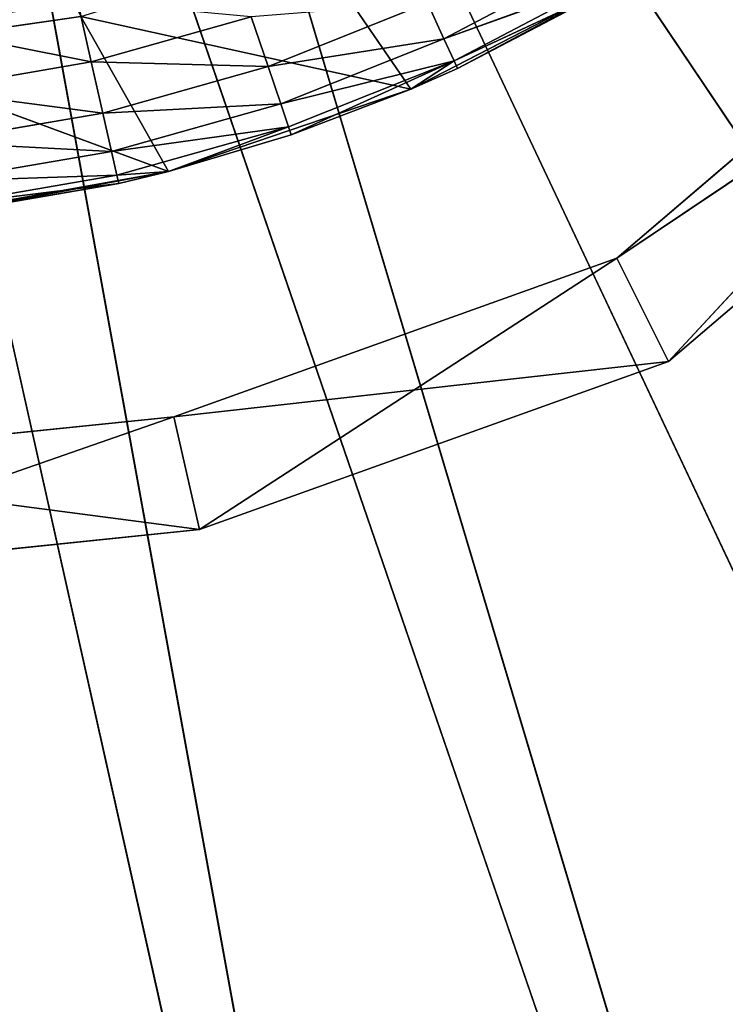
# Model space of a CAD drawing. Extents: x 396.9 to 451.9, y 0 to 55.
# Tile 29 of 256: x 426.1 to 430.3, y 12.4 to 18.4. Entities that reach past the tile are written whole.
import ezdxf

# ---------------------------------------------------------------- set-up
doc = ezdxf.new("R2010")
doc.units = 0
doc.header["$LTSCALE"] = 25.4
doc.layers.get('0').update_dxf_attribs({"color": 13, "linetype": 'CONTINUOUS'})

# ---------------------------------------------------------------- blocks, each defined once
blk = doc.blocks.new('LASER-490-8796-8797-8798_S')
at = {"color": 0}
for p, q in [((41.6019, 61.9847, 112.1072), (36.7452, 40.3016, 112.1072)), ((41.6019, 61.9847, 112.1072), (36.7452, 40.3016, 112.1072)), ((41.6019, 61.9847, 111.3072), (37.6336, 40.1924, 111.3072)), ((41.6019, 61.9847, 111.3072), (37.6336, 40.1924, 111.3072)), ((41.6019, 61.9847, 112.1072), (37.6336, 40.1924, 112.1072)), ((41.6019, 61.9847, 112.1072), (37.6336, 40.1924, 112.1072)), ((37.6336, 40.1924, 111.3072), (44.8275, 61.1511, 111.3072)), ((37.6336, 40.1924, 111.3072), (44.8275, 61.1511, 111.3072)), ((44.8275, 61.1511, 112.1072), (37.6336, 40.1924, 112.1072)), ((44.8275, 61.1511, 112.1072), (37.6336, 40.1924, 112.1072)), ((44.8275, 61.1511, 111.3072), (38.4729, 39.8813, 111.3072)), ((44.8275, 61.1511, 111.3072), (38.4729, 39.8813, 111.3072)), ((38.4729, 39.8813, 112.1072), (44.8275, 61.1511, 112.1072)), ((38.4729, 39.8813, 112.1072), (44.8275, 61.1511, 112.1072)), ((47.9201, 59.9118, 111.3072), (38.4729, 39.8813, 111.3072)), ((47.9201, 59.9118, 111.3072), (38.4729, 39.8813, 111.3072)), ((47.9201, 59.9118, 112.1072), (38.4729, 39.8813, 112.1072)), ((47.9201, 59.9118, 112.1072), (38.4729, 39.8813, 112.1072)), ((38.4729, 39.8813, 111.3072), (50.8288, 58.2872, 111.3072)), ((38.4729, 39.8813, 111.3072), (50.8288, 58.2872, 111.3072)), ((50.8288, 58.2872, 112.1072), (38.4729, 39.8813, 112.1072)), ((50.8288, 58.2872, 112.1072), (38.4729, 39.8813, 112.1072)), ((39.3045, 46.4694, 1335.9017), (37.7819, 46.7423, 1335.9017)), ((39.3045, 46.4694, 1335.9017), (37.7819, 46.7423, 1335.9017)), ((39.0035, 46.5422, 1311.4017), (37.9358, 46.7253, 1311.4017)), ((37.9358, 46.7253, 1311.4017), (39.3045, 46.4694, 1335.9017)), ((37.9358, 46.7253, 1311.4017), (39.3045, 46.4694, 1335.9017)), ((39.0035, 46.5422, 1311.4017), (37.9358, 46.7253, 1311.4017)), ((39.0035, 46.5422, 1311.4017), (37.9299, 46.6755, 1310.9567)), ((39.0035, 46.5422, 1311.4017), (37.9299, 46.6755, 1310.9567)), ((38.9925, 46.4933, 1310.9567), (37.9299, 46.6755, 1310.9567)), ((38.9925, 46.4933, 1310.9567), (37.9299, 46.6755, 1310.9567)), ((38.9599, 46.349, 1310.5339), (37.9126, 46.5286, 1310.5339)), ((37.9126, 46.5286, 1310.5339), (38.9925, 46.4933, 1310.9567)), ((37.9126, 46.5286, 1310.5339), (38.9925, 46.4933, 1310.9567)), ((38.9599, 46.349, 1310.5339), (37.9126, 46.5286, 1310.5339)), ((39.0035, 46.5422, 1311.4017), (38.9925, 46.4933, 1310.9567)), ((39.0035, 46.5422, 1311.4017), (38.9925, 46.4933, 1310.9567)), ((39.3045, 46.4694, 1311.4017), (39.0035, 46.5422, 1311.4017)), ((39.0035, 46.5422, 1311.4017), (39.3045, 46.4694, 1335.9017)), ((39.0035, 46.5422, 1311.4017), (39.3045, 46.4694, 1335.9017)), ((39.3045, 46.4694, 1311.4017), (39.0035, 46.5422, 1311.4017)), ((39.3045, 46.4694, 1335.9017), (37.3288, 45.7419, 1335.9017)), ((39.3045, 46.4694, 1335.9017), (37.3288, 45.7419, 1335.9017)), ((39.3045, 46.4694, 1335.9017), (38.7754, 45.5326, 1335.9017)), ((39.3045, 46.4694, 1335.9017), (38.7754, 45.5326, 1335.9017)), ((38.9599, 46.349, 1310.5339), (38.9925, 46.4933, 1310.9567)), ((38.9599, 46.349, 1310.5339), (38.9925, 46.4933, 1310.9567)), ((39.3045, 46.4694, 1311.4017), (38.9925, 46.4933, 1310.9567)), ((39.3045, 46.4694, 1311.4017), (38.9925, 46.4933, 1310.9567)), ((40.0302, 46.2009, 1310.9567), (38.9925, 46.4933, 1310.9567)), ((40.0302, 46.2009, 1310.9567), (38.9925, 46.4933, 1310.9567)), ((40.7695, 45.9726, 1335.9017), (39.3045, 46.4694, 1335.9017)), ((39.3045, 46.4694, 1311.4017), (39.3045, 46.4694, 1335.9017)), ((39.3045, 46.4694, 1335.9017), (40.0463, 46.2484, 1311.4017)), ((40.0463, 46.2484, 1311.4017), (39.3045, 46.4694, 1311.4017)), ((39.3045, 46.4694, 1335.9017), (40.0463, 46.2484, 1311.4017)), ((40.7695, 45.9726, 1335.9017), (39.3045, 46.4694, 1335.9017)), ((39.3045, 46.4694, 1311.4017), (39.3045, 46.4694, 1335.9017)), ((39.3045, 46.4694, 1311.4017), (40.0302, 46.2009, 1310.9567)), ((39.3045, 46.4694, 1311.4017), (40.0302, 46.2009, 1310.9567)), ((40.0463, 46.2484, 1311.4017), (39.3045, 46.4694, 1311.4017)), ((37.8846, 46.292, 1310.1548), (38.9599, 46.349, 1310.5339)), ((37.8846, 46.292, 1310.1548), (38.9599, 46.349, 1310.5339)), ((38.9074, 46.1166, 1310.1548), (38.9599, 46.349, 1310.5339)), ((38.9074, 46.1166, 1310.1548), (38.9599, 46.349, 1310.5339)), ((39.9827, 46.0609, 1310.5339), (38.9599, 46.349, 1310.5339)), ((38.9599, 46.349, 1310.5339), (40.0302, 46.2009, 1310.9567)), ((38.9599, 46.349, 1310.5339), (40.0302, 46.2009, 1310.9567)), ((39.9827, 46.0609, 1310.5339), (38.9599, 46.349, 1310.5339)), ((38.9074, 46.1166, 1310.1548), (37.8846, 46.292, 1310.1548)), ((38.9074, 46.1166, 1310.1548), (37.8846, 46.292, 1310.1548)), ((40.0463, 46.2484, 1311.4017), (40.0302, 46.2009, 1310.9567)), ((40.0463, 46.2484, 1311.4017), (40.0302, 46.2009, 1310.9567)), ((40.7695, 45.9726, 1335.9017), (40.0463, 46.2484, 1311.4017)), ((40.7695, 45.9726, 1335.9017), (40.0463, 46.2484, 1311.4017)), ((40.7695, 45.9726, 1311.4017), (40.0463, 46.2484, 1311.4017)), ((40.0463, 46.2484, 1311.4017), (41.0317, 45.8017, 1310.9567)), ((40.0463, 46.2484, 1311.4017), (41.0317, 45.8017, 1310.9567)), ((40.7695, 45.9726, 1311.4017), (40.0463, 46.2484, 1311.4017)), ((39.9827, 46.0609, 1310.5339), (40.0302, 46.2009, 1310.9567)), ((39.9827, 46.0609, 1310.5339), (40.0302, 46.2009, 1310.9567)), ((41.0317, 45.8017, 1310.9567), (40.0302, 46.2009, 1310.9567)), ((41.0317, 45.8017, 1310.9567), (40.0302, 46.2009, 1310.9567)), ((37.8475, 45.9775, 1309.8381), (38.9074, 46.1166, 1310.1548)), ((37.8475, 45.9775, 1309.8381), (38.9074, 46.1166, 1310.1548)), ((38.8376, 45.8077, 1309.8381), (38.9074, 46.1166, 1310.1548)), ((38.8376, 45.8077, 1309.8381), (38.9074, 46.1166, 1310.1548)), ((39.9062, 45.8352, 1310.1548), (38.9074, 46.1166, 1310.1548)), ((38.9074, 46.1166, 1310.1548), (39.9827, 46.0609, 1310.5339)), ((38.9074, 46.1166, 1310.1548), (39.9827, 46.0609, 1310.5339)), ((39.9062, 45.8352, 1310.1548), (38.9074, 46.1166, 1310.1548)), ((39.9062, 45.8352, 1310.1548), (39.9827, 46.0609, 1310.5339)), ((39.9062, 45.8352, 1310.1548), (39.9827, 46.0609, 1310.5339)), ((40.9698, 45.6674, 1310.5339), (39.9827, 46.0609, 1310.5339)), ((39.9827, 46.0609, 1310.5339), (41.0317, 45.8017, 1310.9567)), ((39.9827, 46.0609, 1310.5339), (41.0317, 45.8017, 1310.9567)), ((40.9698, 45.6674, 1310.5339), (39.9827, 46.0609, 1310.5339)), ((38.8376, 45.8077, 1309.8381), (37.8475, 45.9775, 1309.8381)), ((38.8376, 45.8077, 1309.8381), (37.8475, 45.9775, 1309.8381)), ((40.7695, 45.9726, 1335.9017), (38.7754, 45.5326, 1335.9017)), ((40.7695, 45.9726, 1335.9017), (38.7754, 45.5326, 1335.9017)), ((40.7695, 45.9726, 1335.9017), (40.1715, 45.0996, 1335.9017)), ((40.7695, 45.9726, 1335.9017), (40.1715, 45.0996, 1335.9017)), ((42.144, 45.263, 1335.9017), (40.7695, 45.9726, 1335.9017)), ((41.0527, 45.8473, 1311.4017), (40.7695, 45.9726, 1335.9017)), ((42.144, 45.263, 1335.9017), (40.7695, 45.9726, 1335.9017)), ((40.7695, 45.9726, 1335.9017), (40.7695, 45.9726, 1311.4017)), ((40.7695, 45.9726, 1335.9017), (40.7695, 45.9726, 1311.4017)), ((41.0527, 45.8473, 1311.4017), (40.7695, 45.9726, 1335.9017)), ((41.0527, 45.8473, 1311.4017), (40.7695, 45.9726, 1311.4017)), ((40.7695, 45.9726, 1311.4017), (41.0317, 45.8017, 1310.9567)), ((41.0527, 45.8473, 1311.4017), (40.7695, 45.9726, 1311.4017)), ((40.7695, 45.9726, 1311.4017), (41.0317, 45.8017, 1310.9567)), ((37.803, 45.6009, 1309.5999), (38.8376, 45.8077, 1309.8381)), ((37.803, 45.6009, 1309.5999), (38.8376, 45.8077, 1309.8381)), ((38.754, 45.4378, 1309.5999), (38.8376, 45.8077, 1309.8381)), ((38.754, 45.4378, 1309.5999), (38.8376, 45.8077, 1309.8381)), ((38.8376, 45.8077, 1309.8381), (39.9062, 45.8352, 1310.1548)), ((38.8376, 45.8077, 1309.8381), (39.9062, 45.8352, 1310.1548)), ((39.8045, 45.5353, 1309.8381), (38.8376, 45.8077, 1309.8381)), ((39.8045, 45.5353, 1309.8381), (38.8376, 45.8077, 1309.8381)), ((39.8045, 45.5353, 1309.8381), (39.9062, 45.8352, 1310.1548)), ((39.8045, 45.5353, 1309.8381), (39.9062, 45.8352, 1310.1548)), ((40.8701, 45.451, 1310.1548), (39.9062, 45.8352, 1310.1548)), ((39.9062, 45.8352, 1310.1548), (40.9698, 45.6674, 1310.5339)), ((39.9062, 45.8352, 1310.1548), (40.9698, 45.6674, 1310.5339)), ((40.8701, 45.451, 1310.1548), (39.9062, 45.8352, 1310.1548)), ((40.9698, 45.6674, 1310.5339), (41.0317, 45.8017, 1310.9567)), ((40.9698, 45.6674, 1310.5339), (41.0317, 45.8017, 1310.9567)), ((41.0527, 45.8473, 1311.4017), (41.0317, 45.8017, 1310.9567)), ((41.0527, 45.8473, 1311.4017), (41.0317, 45.8017, 1310.9567)), ((42.0116, 45.3431, 1311.4017), (41.0317, 45.8017, 1310.9567)), ((42.0116, 45.3431, 1311.4017), (41.0317, 45.8017, 1310.9567)), ((41.9859, 45.3, 1310.9567), (41.0317, 45.8017, 1310.9567)), ((41.9859, 45.3, 1310.9567), (41.0317, 45.8017, 1310.9567)), ((42.0116, 45.3431, 1311.4017), (41.0527, 45.8473, 1311.4017)), ((41.0527, 45.8473, 1311.4017), (42.144, 45.263, 1335.9017)), ((41.0527, 45.8473, 1311.4017), (42.144, 45.263, 1335.9017)), ((42.0116, 45.3431, 1311.4017), (41.0527, 45.8473, 1311.4017)), ((37.3288, 45.7419, 1319.4017), (38.7754, 45.5326, 1335.9017)), ((38.7754, 45.5326, 1335.9017), (37.3288, 45.7419, 1335.9017)), ((37.3288, 45.7419, 1319.4017), (38.7754, 45.5326, 1335.9017)), ((37.3288, 45.7419, 1319.4017), (38.7754, 45.5326, 1319.4017)), ((38.7754, 45.5326, 1335.9017), (37.3288, 45.7419, 1335.9017)), ((37.3288, 45.7419, 1319.4017), (38.7754, 45.5326, 1319.4017)), ((40.8701, 45.451, 1310.1548), (40.9698, 45.6674, 1310.5339)), ((40.8701, 45.451, 1310.1548), (40.9698, 45.6674, 1310.5339)), ((41.9103, 45.1729, 1310.5339), (40.9698, 45.6674, 1310.5339)), ((40.9698, 45.6674, 1310.5339), (41.9859, 45.3, 1310.9567)), ((40.9698, 45.6674, 1310.5339), (41.9859, 45.3, 1310.9567)), ((41.9103, 45.1729, 1310.5339), (40.9698, 45.6674, 1310.5339))]:
    blk.add_line(p, q, dxfattribs=at)
at = {"color": 7}
for p, q in [((36.4942, 48.9446, 873.2045), (39.3367, 47.9534, 873.2045)), ((36.4942, 48.9446, 873.2045), (39.3367, 47.9534, 873.2045)), ((36.4942, 48.9446, 873.2045), (39.4918, 48.636, 873.2045)), ((39.4918, 48.636, 1373.2045), (36.4942, 48.9446, 1373.2045)), ((39.4918, 48.636, 873.2045), (36.4942, 48.9446, 1373.2045)), ((39.4918, 48.636, 1373.2045), (36.4942, 48.9446, 1373.2045)), ((36.4942, 48.9446, 873.2045), (39.4918, 48.636, 873.2045)), ((39.4918, 48.636, 873.2045), (36.4942, 48.9446, 1373.2045)), ((39.4918, 48.636, 1373.2045), (36.507, 48.2447, 1373.2045)), ((39.4918, 48.636, 1373.2045), (36.507, 48.2447, 1373.2045)), ((39.4918, 48.636, 873.2045), (39.3367, 47.9534, 873.2045)), ((39.4918, 48.636, 873.2045), (39.3367, 47.9534, 873.2045)), ((39.3367, 47.9534, 1373.2045), (39.4918, 48.636, 1373.2045)), ((39.3367, 47.9534, 1373.2045), (39.4918, 48.636, 1373.2045)), ((39.4918, 48.636, 873.2045), (42.0145, 46.9934, 873.2045)), ((39.4918, 48.636, 873.2045), (42.0145, 46.9934, 873.2045)), ((39.4918, 48.636, 873.2045), (42.3284, 47.619, 873.2045)), ((42.3284, 47.619, 1373.2045), (39.4918, 48.636, 1373.2045)), ((39.4918, 48.636, 873.2045), (42.3284, 47.619, 873.2045)), ((39.4918, 48.636, 873.2045), (39.4918, 48.636, 1373.2045)), ((39.4918, 48.636, 1373.2045), (42.3284, 47.619, 873.2045)), ((39.4918, 48.636, 873.2045), (39.4918, 48.636, 1373.2045)), ((39.4918, 48.636, 1373.2045), (42.3284, 47.619, 873.2045)), ((42.3284, 47.619, 1373.2045), (39.4918, 48.636, 1373.2045)), ((39.3367, 47.9534, 873.2045), (36.507, 48.2447, 873.2045)), ((36.507, 48.2447, 1373.2045), (39.3367, 47.9534, 1373.2045)), ((39.3367, 47.9534, 1373.2045), (36.507, 48.2447, 873.2045)), ((39.3367, 47.9534, 873.2045), (36.507, 48.2447, 873.2045)), ((39.3367, 47.9534, 1373.2045), (36.507, 48.2447, 873.2045)), ((36.507, 48.2447, 1373.2045), (39.3367, 47.9534, 1373.2045)), ((42.0145, 46.9934, 873.2045), (39.3367, 47.9534, 873.2045)), ((42.3284, 47.619, 1373.2045), (39.3367, 47.9534, 1373.2045)), ((39.3367, 47.9534, 1373.2045), (42.0145, 46.9934, 1373.2045)), ((42.3284, 47.619, 1373.2045), (39.3367, 47.9534, 1373.2045)), ((42.0145, 46.9934, 1373.2045), (39.3367, 47.9534, 873.2045)), ((42.0145, 46.9934, 873.2045), (39.3367, 47.9534, 873.2045)), ((42.0145, 46.9934, 1373.2045), (39.3367, 47.9534, 873.2045)), ((39.3367, 47.9534, 1373.2045), (42.0145, 46.9934, 1373.2045)), ((39.3367, 47.9534, 1373.2045), (39.3367, 47.9534, 873.2045)), ((39.3367, 47.9534, 1373.2045), (39.3367, 47.9534, 873.2045)), ((42.3284, 47.619, 873.2045), (42.0145, 46.9934, 873.2045)), ((42.3284, 47.619, 873.2045), (42.0145, 46.9934, 873.2045)), ((42.3284, 47.619, 1373.2045), (42.0145, 46.9934, 1373.2045)), ((42.3284, 47.619, 1373.2045), (42.0145, 46.9934, 1373.2045)), ((42.3284, 47.619, 873.2045), (46.3096, 43.3259, 873.2045)), ((42.3284, 47.619, 873.2045), (46.3096, 43.3259, 873.2045)), ((42.3284, 47.619, 873.2045), (46.8783, 43.734, 873.2045)), ((46.8783, 43.734, 1373.2045), (42.3284, 47.619, 1373.2045)), ((42.3284, 47.619, 873.2045), (46.8783, 43.734, 873.2045)), ((42.3284, 47.619, 873.2045), (46.8783, 43.734, 1373.2045)), ((42.3284, 47.619, 873.2045), (46.8783, 43.734, 1373.2045)), ((42.3284, 47.619, 873.2045), (42.3284, 47.619, 1373.2045)), ((46.8783, 43.734, 1373.2045), (42.3284, 47.619, 1373.2045)), ((42.3284, 47.619, 873.2045), (42.3284, 47.619, 1373.2045)), ((46.3096, 43.3259, 873.2045), (42.0145, 46.9934, 873.2045)), ((46.8783, 43.734, 1373.2045), (42.0145, 46.9934, 1373.2045)), ((42.0145, 46.9934, 1373.2045), (46.3096, 43.3259, 1373.2045)), ((46.8783, 43.734, 1373.2045), (42.0145, 46.9934, 1373.2045)), ((46.3096, 43.3259, 1373.2045), (42.0145, 46.9934, 873.2045)), ((46.3096, 43.3259, 873.2045), (42.0145, 46.9934, 873.2045)), ((46.3096, 43.3259, 1373.2045), (42.0145, 46.9934, 873.2045)), ((42.0145, 46.9934, 1373.2045), (46.3096, 43.3259, 1373.2045)), ((42.0145, 46.9934, 1373.2045), (42.0145, 46.9934, 873.2045)), ((42.0145, 46.9934, 1373.2045), (42.0145, 46.9934, 873.2045))]:
    blk.add_line(p, q, dxfattribs=at)
at = {"color": 0}
mesh = blk.add_polyface(dxfattribs=at)
corners = [(41.6019, 61.9847, 112.1072), (38.2961, 62.399, 112.1072), (36.7452, 40.3016, 112.1072)]
mesh.append_faces([[corners[k] for k in face] for face in [(0, 1, 2)]], dxfattribs={"color": 0})
mesh = blk.add_polyface(dxfattribs=at)
corners = [(41.6019, 61.9847, 111.3072), (37.6336, 40.1924, 111.3072), (38.2961, 62.399, 111.3072)]
mesh.append_faces([[corners[k] for k in face] for face in [(0, 1, 2)]], dxfattribs={"color": 0})
mesh = blk.add_polyface(dxfattribs=at)
corners = [(41.6019, 61.9847, 112.1072), (36.7452, 40.3016, 112.1072), (37.6336, 40.1924, 112.1072)]
mesh.append_faces([[corners[k] for k in face] for face in [(0, 1, 2)]], dxfattribs={"color": 0})
mesh = blk.add_polyface(dxfattribs=at)
corners = [(44.8275, 61.1511, 111.3072), (37.6336, 40.1924, 111.3072), (41.6019, 61.9847, 111.3072)]
mesh.append_faces([[corners[k] for k in face] for face in [(0, 1, 2)]], dxfattribs={"color": 0})
mesh = blk.add_polyface(dxfattribs=at)
corners = [(44.8275, 61.1511, 112.1072), (41.6019, 61.9847, 112.1072), (37.6336, 40.1924, 112.1072)]
mesh.append_faces([[corners[k] for k in face] for face in [(0, 1, 2)]], dxfattribs={"color": 0})
mesh = blk.add_polyface(dxfattribs=at)
corners = [(44.8275, 61.1511, 111.3072), (38.4729, 39.8813, 111.3072), (37.6336, 40.1924, 111.3072)]
mesh.append_faces([[corners[k] for k in face] for face in [(0, 1, 2)]], dxfattribs={"color": 0})
mesh = blk.add_polyface(dxfattribs=at)
corners = [(44.8275, 61.1511, 112.1072), (37.6336, 40.1924, 112.1072), (38.4729, 39.8813, 112.1072)]
mesh.append_faces([[corners[k] for k in face] for face in [(0, 1, 2)]], dxfattribs={"color": 0})
mesh = blk.add_polyface(dxfattribs=at)
corners = [(47.9201, 59.9118, 111.3072), (38.4729, 39.8813, 111.3072), (44.8275, 61.1511, 111.3072)]
mesh.append_faces([[corners[k] for k in face] for face in [(0, 1, 2)]], dxfattribs={"color": 0})
mesh = blk.add_polyface(dxfattribs=at)
corners = [(47.9201, 59.9118, 112.1072), (44.8275, 61.1511, 112.1072), (38.4729, 39.8813, 112.1072)]
mesh.append_faces([[corners[k] for k in face] for face in [(0, 1, 2)]], dxfattribs={"color": 0})
mesh = blk.add_polyface(dxfattribs=at)
corners = [(50.8288, 58.2872, 111.3072), (38.4729, 39.8813, 111.3072), (47.9201, 59.9118, 111.3072)]
mesh.append_faces([[corners[k] for k in face] for face in [(0, 1, 2)]], dxfattribs={"color": 0})
mesh = blk.add_polyface(dxfattribs=at)
corners = [(50.8288, 58.2872, 112.1072), (47.9201, 59.9118, 112.1072), (38.4729, 39.8813, 112.1072)]
mesh.append_faces([[corners[k] for k in face] for face in [(0, 1, 2)]], dxfattribs={"color": 0})
mesh = blk.add_polyface(dxfattribs=at)
corners = [(50.8288, 58.2872, 111.3072), (39.2178, 39.385, 111.3072), (38.4729, 39.8813, 111.3072)]
mesh.append_faces([[corners[k] for k in face] for face in [(0, 1, 2)]], dxfattribs={"color": 0})
mesh = blk.add_polyface(dxfattribs=at)
corners = [(50.8288, 58.2872, 112.1072), (38.4729, 39.8813, 112.1072), (39.2178, 39.385, 112.1072)]
mesh.append_faces([[corners[k] for k in face] for face in [(0, 1, 2)]], dxfattribs={"color": 0})
mesh = blk.add_polyface(dxfattribs=at)
corners = [(53.5059, 56.304, 111.3072), (39.2178, 39.385, 111.3072), (50.8288, 58.2872, 111.3072)]
mesh.append_faces([[corners[k] for k in face] for face in [(0, 1, 2)]], dxfattribs={"color": 0})
mesh = blk.add_polyface(dxfattribs=at)
corners = [(53.5059, 56.304, 112.1072), (50.8288, 58.2872, 112.1072), (39.2178, 39.385, 112.1072)]
mesh.append_faces([[corners[k] for k in face] for face in [(0, 1, 2)]], dxfattribs={"color": 0})
mesh = blk.add_polyface(dxfattribs=at)
corners = [(55.9074, 53.9947, 111.3072), (39.2178, 39.385, 111.3072), (53.5059, 56.304, 111.3072)]
mesh.append_faces([[corners[k] for k in face] for face in [(0, 1, 2)]], dxfattribs={"color": 0})
mesh = blk.add_polyface(dxfattribs=at)
corners = [(55.9074, 53.9947, 112.1072), (53.5059, 56.304, 112.1072), (39.2178, 39.385, 112.1072)]
mesh.append_faces([[corners[k] for k in face] for face in [(0, 1, 2)]], dxfattribs={"color": 0})
mesh = blk.add_polyface(dxfattribs=at)
corners = [(55.9074, 53.9947, 111.3072), (39.8281, 38.7303, 111.3072), (39.2178, 39.385, 111.3072)]
mesh.append_faces([[corners[k] for k in face] for face in [(0, 1, 2)]], dxfattribs={"color": 0})
mesh = blk.add_polyface(dxfattribs=at)
corners = [(55.9074, 53.9947, 112.1072), (39.2178, 39.385, 112.1072), (39.8281, 38.7303, 112.1072)]
mesh.append_faces([[corners[k] for k in face] for face in [(0, 1, 2)]], dxfattribs={"color": 0})
mesh = blk.add_polyface(dxfattribs=at)
corners = [(57.9939, 51.3973, 111.3072), (39.8281, 38.7303, 111.3072), (55.9074, 53.9947, 111.3072)]
mesh.append_faces([[corners[k] for k in face] for face in [(0, 1, 2)]], dxfattribs={"color": 0})
mesh = blk.add_polyface(dxfattribs=at)
corners = [(57.9939, 51.3973, 112.1072), (55.9074, 53.9947, 112.1072), (39.8281, 38.7303, 112.1072)]
mesh.append_faces([[corners[k] for k in face] for face in [(0, 1, 2)]], dxfattribs={"color": 0})
mesh = blk.add_polyface(dxfattribs=at)
corners = [(59.7311, 48.5544, 111.3072), (39.8281, 38.7303, 111.3072), (57.9939, 51.3973, 111.3072)]
mesh.append_faces([[corners[k] for k in face] for face in [(0, 1, 2)]], dxfattribs={"color": 0})
mesh = blk.add_polyface(dxfattribs=at)
corners = [(59.7311, 48.5544, 112.1072), (57.9939, 51.3973, 112.1072), (39.8281, 38.7303, 112.1072)]
mesh.append_faces([[corners[k] for k in face] for face in [(0, 1, 2)]], dxfattribs={"color": 0})
at = {"color": 7}
mesh = blk.add_polyface(dxfattribs=at)
corners = [(39.3367, 47.9534, 873.2045), (36.507, 48.2447, 873.2045), (36.4942, 48.9446, 873.2045)]
mesh.append_faces([[corners[k] for k in face] for face in [(0, 1, 2)]], dxfattribs={"color": 7})
mesh = blk.add_polyface(dxfattribs=at)
corners = [(39.4918, 48.636, 873.2045), (39.3367, 47.9534, 873.2045), (36.4942, 48.9446, 873.2045)]
mesh.append_faces([[corners[k] for k in face] for face in [(0, 1, 2)]], dxfattribs={"color": 7})
mesh = blk.add_polyface(dxfattribs=at)
corners = [(39.4918, 48.636, 1373.2045), (36.4942, 48.9446, 1373.2045), (36.507, 48.2447, 1373.2045)]
mesh.append_faces([[corners[k] for k in face] for face in [(0, 1, 2)]], dxfattribs={"color": 7})
mesh = blk.add_polyface(dxfattribs=at)
corners = [(39.4918, 48.636, 1373.2045), (39.4918, 48.636, 873.2045), (36.4942, 48.9446, 1373.2045)]
mesh.append_faces([[corners[k] for k in face] for face in [(0, 1, 2)]], dxfattribs={"color": 7})
mesh = blk.add_polyface(dxfattribs=at)
corners = [(36.4942, 48.9446, 1373.2045), (39.4918, 48.636, 873.2045), (36.4942, 48.9446, 873.2045)]
mesh.append_faces([[corners[k] for k in face] for face in [(0, 1, 2)]], dxfattribs={"color": 7})
mesh = blk.add_polyface(dxfattribs=at)
corners = [(39.4918, 48.636, 1373.2045), (36.507, 48.2447, 1373.2045), (39.3367, 47.9534, 1373.2045)]
mesh.append_faces([[corners[k] for k in face] for face in [(0, 1, 2)]], dxfattribs={"color": 7})
mesh = blk.add_polyface(dxfattribs=at)
corners = [(42.0145, 46.9934, 873.2045), (39.3367, 47.9534, 873.2045), (39.4918, 48.636, 873.2045)]
mesh.append_faces([[corners[k] for k in face] for face in [(0, 1, 2)]], dxfattribs={"color": 7})
mesh = blk.add_polyface(dxfattribs=at)
corners = [(42.3284, 47.619, 1373.2045), (39.4918, 48.636, 1373.2045), (39.3367, 47.9534, 1373.2045)]
mesh.append_faces([[corners[k] for k in face] for face in [(0, 1, 2)]], dxfattribs={"color": 7})
mesh = blk.add_polyface(dxfattribs=at)
corners = [(42.3284, 47.619, 873.2045), (42.0145, 46.9934, 873.2045), (39.4918, 48.636, 873.2045)]
mesh.append_faces([[corners[k] for k in face] for face in [(0, 1, 2)]], dxfattribs={"color": 7})
mesh = blk.add_polyface(dxfattribs=at)
corners = [(39.4918, 48.636, 1373.2045), (42.3284, 47.619, 873.2045), (39.4918, 48.636, 873.2045)]
mesh.append_faces([[corners[k] for k in face] for face in [(0, 1, 2)]], dxfattribs={"color": 7})
mesh = blk.add_polyface(dxfattribs=at)
corners = [(42.3284, 47.619, 1373.2045), (42.3284, 47.619, 873.2045), (39.4918, 48.636, 1373.2045)]
mesh.append_faces([[corners[k] for k in face] for face in [(0, 1, 2)]], dxfattribs={"color": 7})
at = {"color": 0}
mesh = blk.add_polyface(dxfattribs=at)
corners = [(59.7311, 48.5544, 111.3072), (40.271, 37.9525, 111.3072), (39.8281, 38.7303, 111.3072)]
mesh.append_faces([[corners[k] for k in face] for face in [(0, 1, 2)]], dxfattribs={"color": 0})
mesh = blk.add_polyface(dxfattribs=at)
corners = [(59.7311, 48.5544, 112.1072), (39.8281, 38.7303, 112.1072), (40.271, 37.9525, 112.1072)]
mesh.append_faces([[corners[k] for k in face] for face in [(0, 1, 2)]], dxfattribs={"color": 0})
mesh = blk.add_polyface(dxfattribs=at)
corners = [(61.0905, 45.5127, 111.3072), (40.271, 37.9525, 111.3072), (59.7311, 48.5544, 111.3072)]
mesh.append_faces([[corners[k] for k in face] for face in [(0, 1, 2)]], dxfattribs={"color": 0})
mesh = blk.add_polyface(dxfattribs=at)
corners = [(61.0905, 45.5127, 112.1072), (59.7311, 48.5544, 112.1072), (40.271, 37.9525, 112.1072)]
mesh.append_faces([[corners[k] for k in face] for face in [(0, 1, 2)]], dxfattribs={"color": 0})
at = {"color": 7}
mesh = blk.add_polyface(dxfattribs=at)
corners = [(39.3367, 47.9534, 1373.2045), (36.507, 48.2447, 873.2045), (39.3367, 47.9534, 873.2045)]
mesh.append_faces([[corners[k] for k in face] for face in [(0, 1, 2)]], dxfattribs={"color": 7})
mesh = blk.add_polyface(dxfattribs=at)
corners = [(36.507, 48.2447, 1373.2045), (36.507, 48.2447, 873.2045), (39.3367, 47.9534, 1373.2045)]
mesh.append_faces([[corners[k] for k in face] for face in [(0, 1, 2)]], dxfattribs={"color": 7})
mesh = blk.add_polyface(dxfattribs=at)
corners = [(42.3284, 47.619, 1373.2045), (39.3367, 47.9534, 1373.2045), (42.0145, 46.9934, 1373.2045)]
mesh.append_faces([[corners[k] for k in face] for face in [(0, 1, 2)]], dxfattribs={"color": 7})
mesh = blk.add_polyface(dxfattribs=at)
corners = [(42.0145, 46.9934, 1373.2045), (39.3367, 47.9534, 873.2045), (42.0145, 46.9934, 873.2045)]
mesh.append_faces([[corners[k] for k in face] for face in [(0, 1, 2)]], dxfattribs={"color": 7})
mesh = blk.add_polyface(dxfattribs=at)
corners = [(39.3367, 47.9534, 1373.2045), (39.3367, 47.9534, 873.2045), (42.0145, 46.9934, 1373.2045)]
mesh.append_faces([[corners[k] for k in face] for face in [(0, 1, 2)]], dxfattribs={"color": 7})
mesh = blk.add_polyface(dxfattribs=at)
corners = [(46.3096, 43.3259, 873.2045), (42.0145, 46.9934, 873.2045), (42.3284, 47.619, 873.2045)]
mesh.append_faces([[corners[k] for k in face] for face in [(0, 1, 2)]], dxfattribs={"color": 7})
mesh = blk.add_polyface(dxfattribs=at)
corners = [(46.8783, 43.734, 1373.2045), (42.3284, 47.619, 1373.2045), (42.0145, 46.9934, 1373.2045)]
mesh.append_faces([[corners[k] for k in face] for face in [(0, 1, 2)]], dxfattribs={"color": 7})
mesh = blk.add_polyface(dxfattribs=at)
corners = [(46.8783, 43.734, 873.2045), (46.3096, 43.3259, 873.2045), (42.3284, 47.619, 873.2045)]
mesh.append_faces([[corners[k] for k in face] for face in [(0, 1, 2)]], dxfattribs={"color": 7})
mesh = blk.add_polyface(dxfattribs=at)
corners = [(46.8783, 43.734, 1373.2045), (46.8783, 43.734, 873.2045), (42.3284, 47.619, 873.2045)]
mesh.append_faces([[corners[k] for k in face] for face in [(0, 1, 2)]], dxfattribs={"color": 7})
mesh = blk.add_polyface(dxfattribs=at)
corners = [(46.8783, 43.734, 1373.2045), (42.3284, 47.619, 873.2045), (42.3284, 47.619, 1373.2045)]
mesh.append_faces([[corners[k] for k in face] for face in [(0, 1, 2)]], dxfattribs={"color": 7})
mesh = blk.add_polyface(dxfattribs=at)
corners = [(46.8783, 43.734, 1373.2045), (42.0145, 46.9934, 1373.2045), (46.3096, 43.3259, 1373.2045)]
mesh.append_faces([[corners[k] for k in face] for face in [(0, 1, 2)]], dxfattribs={"color": 7})
mesh = blk.add_polyface(dxfattribs=at)
corners = [(46.3096, 43.3259, 1373.2045), (42.0145, 46.9934, 873.2045), (46.3096, 43.3259, 873.2045)]
mesh.append_faces([[corners[k] for k in face] for face in [(0, 1, 2)]], dxfattribs={"color": 7})
mesh = blk.add_polyface(dxfattribs=at)
corners = [(42.0145, 46.9934, 1373.2045), (42.0145, 46.9934, 873.2045), (46.3096, 43.3259, 1373.2045)]
mesh.append_faces([[corners[k] for k in face] for face in [(0, 1, 2)]], dxfattribs={"color": 7})
at = {"color": 0}
mesh = blk.add_polyface(dxfattribs=at)
corners = [(39.3045, 46.4694, 1335.9017), (37.7819, 46.7423, 1335.9017), (37.3288, 45.7419, 1335.9017)]
mesh.append_faces([[corners[k] for k in face] for face in [(0, 1, 2)]], dxfattribs={"color": 0})
mesh = blk.add_polyface(dxfattribs=at)
corners = [(39.3045, 46.4694, 1335.9017), (37.9358, 46.7253, 1311.4017), (37.7819, 46.7423, 1335.9017)]
mesh.append_faces([[corners[k] for k in face] for face in [(0, 1, 2)]], dxfattribs={"color": 0})
mesh = blk.add_polyface(dxfattribs=at)
corners = [(39.0035, 46.5422, 1311.4017), (37.9299, 46.6755, 1310.9567), (37.9358, 46.7253, 1311.4017)]
mesh.append_faces([[corners[k] for k in face] for face in [(0, 1, 2)]], dxfattribs={"color": 0})
mesh = blk.add_polyface(dxfattribs=at)
corners = [(39.3045, 46.4694, 1335.9017), (39.0035, 46.5422, 1311.4017), (37.9358, 46.7253, 1311.4017)]
mesh.append_faces([[corners[k] for k in face] for face in [(0, 1, 2)]], dxfattribs={"color": 0})
mesh = blk.add_polyface(dxfattribs=at)
corners = [(38.9925, 46.4933, 1310.9567), (37.9126, 46.5286, 1310.5339), (37.9299, 46.6755, 1310.9567)]
mesh.append_faces([[corners[k] for k in face] for face in [(0, 1, 2)]], dxfattribs={"color": 0})
mesh = blk.add_polyface(dxfattribs=at)
corners = [(39.0035, 46.5422, 1311.4017), (38.9925, 46.4933, 1310.9567), (37.9299, 46.6755, 1310.9567)]
mesh.append_faces([[corners[k] for k in face] for face in [(0, 1, 2)]], dxfattribs={"color": 0})
mesh = blk.add_polyface(dxfattribs=at)
corners = [(38.9599, 46.349, 1310.5339), (37.8846, 46.292, 1310.1548), (37.9126, 46.5286, 1310.5339)]
mesh.append_faces([[corners[k] for k in face] for face in [(0, 1, 2)]], dxfattribs={"color": 0})
mesh = blk.add_polyface(dxfattribs=at)
corners = [(38.9925, 46.4933, 1310.9567), (38.9599, 46.349, 1310.5339), (37.9126, 46.5286, 1310.5339)]
mesh.append_faces([[corners[k] for k in face] for face in [(0, 1, 2)]], dxfattribs={"color": 0})
mesh = blk.add_polyface(dxfattribs=at)
corners = [(39.3045, 46.4694, 1311.4017), (38.9925, 46.4933, 1310.9567), (39.0035, 46.5422, 1311.4017)]
mesh.append_faces([[corners[k] for k in face] for face in [(0, 1, 2)]], dxfattribs={"color": 0})
mesh = blk.add_polyface(dxfattribs=at)
corners = [(39.3045, 46.4694, 1335.9017), (39.3045, 46.4694, 1311.4017), (39.0035, 46.5422, 1311.4017)]
mesh.append_faces([[corners[k] for k in face] for face in [(0, 1, 2)]], dxfattribs={"color": 0})
mesh = blk.add_polyface(dxfattribs=at)
corners = [(39.3045, 46.4694, 1335.9017), (37.3288, 45.7419, 1335.9017), (38.7754, 45.5326, 1335.9017)]
mesh.append_faces([[corners[k] for k in face] for face in [(0, 1, 2)]], dxfattribs={"color": 0})
mesh = blk.add_polyface(dxfattribs=at)
corners = [(40.7695, 45.9726, 1335.9017), (39.3045, 46.4694, 1335.9017), (38.7754, 45.5326, 1335.9017)]
mesh.append_faces([[corners[k] for k in face] for face in [(0, 1, 2)]], dxfattribs={"color": 0})
mesh = blk.add_polyface(dxfattribs=at)
corners = [(40.0302, 46.2009, 1310.9567), (38.9599, 46.349, 1310.5339), (38.9925, 46.4933, 1310.9567)]
mesh.append_faces([[corners[k] for k in face] for face in [(0, 1, 2)]], dxfattribs={"color": 0})
mesh = blk.add_polyface(dxfattribs=at)
corners = [(39.3045, 46.4694, 1311.4017), (40.0302, 46.2009, 1310.9567), (38.9925, 46.4933, 1310.9567)]
mesh.append_faces([[corners[k] for k in face] for face in [(0, 1, 2)]], dxfattribs={"color": 0})
mesh = blk.add_polyface(dxfattribs=at)
corners = [(39.3045, 46.4694, 1335.9017), (40.0463, 46.2484, 1311.4017), (39.3045, 46.4694, 1311.4017)]
mesh.append_faces([[corners[k] for k in face] for face in [(0, 1, 2)]], dxfattribs={"color": 0})
mesh = blk.add_polyface(dxfattribs=at)
corners = [(40.7695, 45.9726, 1335.9017), (40.0463, 46.2484, 1311.4017), (39.3045, 46.4694, 1335.9017)]
mesh.append_faces([[corners[k] for k in face] for face in [(0, 1, 2)]], dxfattribs={"color": 0})
mesh = blk.add_polyface(dxfattribs=at)
corners = [(40.0463, 46.2484, 1311.4017), (40.0302, 46.2009, 1310.9567), (39.3045, 46.4694, 1311.4017)]
mesh.append_faces([[corners[k] for k in face] for face in [(0, 1, 2)]], dxfattribs={"color": 0})
mesh = blk.add_polyface(dxfattribs=at)
corners = [(38.9599, 46.349, 1310.5339), (38.9074, 46.1166, 1310.1548), (37.8846, 46.292, 1310.1548)]
mesh.append_faces([[corners[k] for k in face] for face in [(0, 1, 2)]], dxfattribs={"color": 0})
mesh = blk.add_polyface(dxfattribs=at)
corners = [(39.9827, 46.0609, 1310.5339), (38.9074, 46.1166, 1310.1548), (38.9599, 46.349, 1310.5339)]
mesh.append_faces([[corners[k] for k in face] for face in [(0, 1, 2)]], dxfattribs={"color": 0})
mesh = blk.add_polyface(dxfattribs=at)
corners = [(40.0302, 46.2009, 1310.9567), (39.9827, 46.0609, 1310.5339), (38.9599, 46.349, 1310.5339)]
mesh.append_faces([[corners[k] for k in face] for face in [(0, 1, 2)]], dxfattribs={"color": 0})
mesh = blk.add_polyface(dxfattribs=at)
corners = [(38.9074, 46.1166, 1310.1548), (37.8475, 45.9775, 1309.8381), (37.8846, 46.292, 1310.1548)]
mesh.append_faces([[corners[k] for k in face] for face in [(0, 1, 2)]], dxfattribs={"color": 0})
mesh = blk.add_polyface(dxfattribs=at)
corners = [(40.0463, 46.2484, 1311.4017), (41.0317, 45.8017, 1310.9567), (40.0302, 46.2009, 1310.9567)]
mesh.append_faces([[corners[k] for k in face] for face in [(0, 1, 2)]], dxfattribs={"color": 0})
mesh = blk.add_polyface(dxfattribs=at)
corners = [(40.7695, 45.9726, 1335.9017), (40.7695, 45.9726, 1311.4017), (40.0463, 46.2484, 1311.4017)]
mesh.append_faces([[corners[k] for k in face] for face in [(0, 1, 2)]], dxfattribs={"color": 0})
mesh = blk.add_polyface(dxfattribs=at)
corners = [(40.7695, 45.9726, 1311.4017), (41.0317, 45.8017, 1310.9567), (40.0463, 46.2484, 1311.4017)]
mesh.append_faces([[corners[k] for k in face] for face in [(0, 1, 2)]], dxfattribs={"color": 0})
mesh = blk.add_polyface(dxfattribs=at)
corners = [(41.0317, 45.8017, 1310.9567), (39.9827, 46.0609, 1310.5339), (40.0302, 46.2009, 1310.9567)]
mesh.append_faces([[corners[k] for k in face] for face in [(0, 1, 2)]], dxfattribs={"color": 0})
mesh = blk.add_polyface(dxfattribs=at)
corners = [(38.9074, 46.1166, 1310.1548), (38.8376, 45.8077, 1309.8381), (37.8475, 45.9775, 1309.8381)]
mesh.append_faces([[corners[k] for k in face] for face in [(0, 1, 2)]], dxfattribs={"color": 0})
mesh = blk.add_polyface(dxfattribs=at)
corners = [(39.9062, 45.8352, 1310.1548), (38.8376, 45.8077, 1309.8381), (38.9074, 46.1166, 1310.1548)]
mesh.append_faces([[corners[k] for k in face] for face in [(0, 1, 2)]], dxfattribs={"color": 0})
mesh = blk.add_polyface(dxfattribs=at)
corners = [(39.9827, 46.0609, 1310.5339), (39.9062, 45.8352, 1310.1548), (38.9074, 46.1166, 1310.1548)]
mesh.append_faces([[corners[k] for k in face] for face in [(0, 1, 2)]], dxfattribs={"color": 0})
mesh = blk.add_polyface(dxfattribs=at)
corners = [(40.9698, 45.6674, 1310.5339), (39.9062, 45.8352, 1310.1548), (39.9827, 46.0609, 1310.5339)]
mesh.append_faces([[corners[k] for k in face] for face in [(0, 1, 2)]], dxfattribs={"color": 0})
mesh = blk.add_polyface(dxfattribs=at)
corners = [(41.0317, 45.8017, 1310.9567), (40.9698, 45.6674, 1310.5339), (39.9827, 46.0609, 1310.5339)]
mesh.append_faces([[corners[k] for k in face] for face in [(0, 1, 2)]], dxfattribs={"color": 0})
mesh = blk.add_polyface(dxfattribs=at)
corners = [(38.8376, 45.8077, 1309.8381), (37.803, 45.6009, 1309.5999), (37.8475, 45.9775, 1309.8381)]
mesh.append_faces([[corners[k] for k in face] for face in [(0, 1, 2)]], dxfattribs={"color": 0})
mesh = blk.add_polyface(dxfattribs=at)
corners = [(40.7695, 45.9726, 1335.9017), (38.7754, 45.5326, 1335.9017), (40.1715, 45.0996, 1335.9017)]
mesh.append_faces([[corners[k] for k in face] for face in [(0, 1, 2)]], dxfattribs={"color": 0})
mesh = blk.add_polyface(dxfattribs=at)
corners = [(42.144, 45.263, 1335.9017), (40.7695, 45.9726, 1335.9017), (40.1715, 45.0996, 1335.9017)]
mesh.append_faces([[corners[k] for k in face] for face in [(0, 1, 2)]], dxfattribs={"color": 0})
mesh = blk.add_polyface(dxfattribs=at)
corners = [(42.144, 45.263, 1335.9017), (41.0527, 45.8473, 1311.4017), (40.7695, 45.9726, 1335.9017)]
mesh.append_faces([[corners[k] for k in face] for face in [(0, 1, 2)]], dxfattribs={"color": 0})
mesh = blk.add_polyface(dxfattribs=at)
corners = [(40.7695, 45.9726, 1335.9017), (41.0527, 45.8473, 1311.4017), (40.7695, 45.9726, 1311.4017)]
mesh.append_faces([[corners[k] for k in face] for face in [(0, 1, 2)]], dxfattribs={"color": 0})
mesh = blk.add_polyface(dxfattribs=at)
corners = [(41.0527, 45.8473, 1311.4017), (41.0317, 45.8017, 1310.9567), (40.7695, 45.9726, 1311.4017)]
mesh.append_faces([[corners[k] for k in face] for face in [(0, 1, 2)]], dxfattribs={"color": 0})
mesh = blk.add_polyface(dxfattribs=at)
corners = [(38.8376, 45.8077, 1309.8381), (38.754, 45.4378, 1309.5999), (37.803, 45.6009, 1309.5999)]
mesh.append_faces([[corners[k] for k in face] for face in [(0, 1, 2)]], dxfattribs={"color": 0})
mesh = blk.add_polyface(dxfattribs=at)
corners = [(39.8045, 45.5353, 1309.8381), (38.754, 45.4378, 1309.5999), (38.8376, 45.8077, 1309.8381)]
mesh.append_faces([[corners[k] for k in face] for face in [(0, 1, 2)]], dxfattribs={"color": 0})
mesh = blk.add_polyface(dxfattribs=at)
corners = [(39.9062, 45.8352, 1310.1548), (39.8045, 45.5353, 1309.8381), (38.8376, 45.8077, 1309.8381)]
mesh.append_faces([[corners[k] for k in face] for face in [(0, 1, 2)]], dxfattribs={"color": 0})
mesh = blk.add_polyface(dxfattribs=at)
corners = [(40.8701, 45.451, 1310.1548), (39.8045, 45.5353, 1309.8381), (39.9062, 45.8352, 1310.1548)]
mesh.append_faces([[corners[k] for k in face] for face in [(0, 1, 2)]], dxfattribs={"color": 0})
mesh = blk.add_polyface(dxfattribs=at)
corners = [(40.9698, 45.6674, 1310.5339), (40.8701, 45.451, 1310.1548), (39.9062, 45.8352, 1310.1548)]
mesh.append_faces([[corners[k] for k in face] for face in [(0, 1, 2)]], dxfattribs={"color": 0})
mesh = blk.add_polyface(dxfattribs=at)
corners = [(41.9859, 45.3, 1310.9567), (40.9698, 45.6674, 1310.5339), (41.0317, 45.8017, 1310.9567)]
mesh.append_faces([[corners[k] for k in face] for face in [(0, 1, 2)]], dxfattribs={"color": 0})
mesh = blk.add_polyface(dxfattribs=at)
corners = [(42.0116, 45.3431, 1311.4017), (41.0317, 45.8017, 1310.9567), (41.0527, 45.8473, 1311.4017)]
mesh.append_faces([[corners[k] for k in face] for face in [(0, 1, 2)]], dxfattribs={"color": 0})
mesh = blk.add_polyface(dxfattribs=at)
corners = [(42.0116, 45.3431, 1311.4017), (41.9859, 45.3, 1310.9567), (41.0317, 45.8017, 1310.9567)]
mesh.append_faces([[corners[k] for k in face] for face in [(0, 1, 2)]], dxfattribs={"color": 0})
mesh = blk.add_polyface(dxfattribs=at)
corners = [(42.144, 45.263, 1335.9017), (42.0116, 45.3431, 1311.4017), (41.0527, 45.8473, 1311.4017)]
mesh.append_faces([[corners[k] for k in face] for face in [(0, 1, 2)]], dxfattribs={"color": 0})
mesh = blk.add_polyface(dxfattribs=at)
corners = [(38.7754, 45.5326, 1319.4017), (37.3288, 45.7419, 1319.4017), (36.7863, 41.4463, 1319.4017)]
mesh.append_faces([[corners[k] for k in face] for face in [(0, 1, 2)]], dxfattribs={"color": 0})
mesh = blk.add_polyface(dxfattribs=at)
corners = [(37.3288, 45.7419, 1335.9017), (37.3288, 45.7419, 1319.4017), (38.7754, 45.5326, 1335.9017)]
mesh.append_faces([[corners[k] for k in face] for face in [(0, 1, 2)]], dxfattribs={"color": 0})
mesh = blk.add_polyface(dxfattribs=at)
corners = [(38.7754, 45.5326, 1335.9017), (37.3288, 45.7419, 1319.4017), (38.7754, 45.5326, 1319.4017)]
mesh.append_faces([[corners[k] for k in face] for face in [(0, 1, 2)]], dxfattribs={"color": 0})
mesh = blk.add_polyface(dxfattribs=at)
corners = [(41.9103, 45.1729, 1310.5339), (40.8701, 45.451, 1310.1548), (40.9698, 45.6674, 1310.5339)]
mesh.append_faces([[corners[k] for k in face] for face in [(0, 1, 2)]], dxfattribs={"color": 0})
mesh = blk.add_polyface(dxfattribs=at)
corners = [(41.9859, 45.3, 1310.9567), (41.9103, 45.1729, 1310.5339), (40.9698, 45.6674, 1310.5339)]
mesh.append_faces([[corners[k] for k in face] for face in [(0, 1, 2)]], dxfattribs={"color": 0})
mesh = blk.add_polyface(dxfattribs=at)
corners = [(38.754, 45.4378, 1309.5999), (37.7535, 45.1811, 1309.4519), (37.803, 45.6009, 1309.5999)]
mesh.append_faces([[corners[k] for k in face] for face in [(0, 1, 2)]], dxfattribs={"color": 0})

msp = doc.modelspace()

# ---------------------------------------------------------------- block references
at = {"color": 0, "extrusion": (0, -4.996e-16, -1), "rotation": 180}
msp.add_blockref('LASER-490-8796-8797-8798_S', (-387.6501, 63.9256, -2307.0628), dxfattribs=at)

doc.saveas('drawing.dxf')
